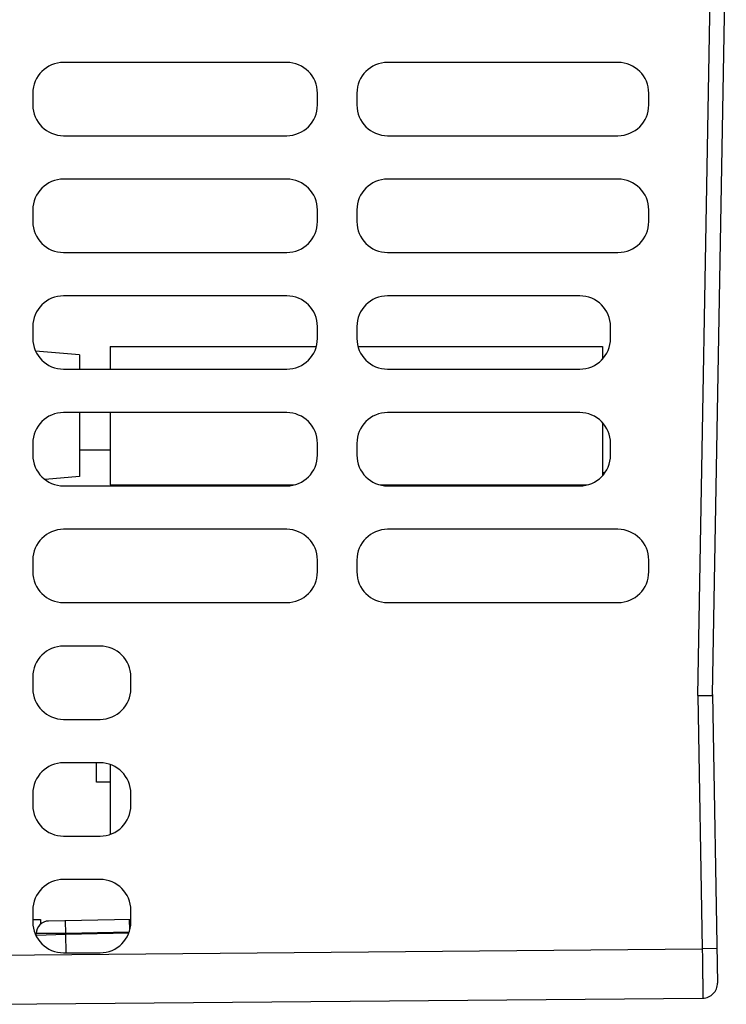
# Model space of a CAD drawing. Header units: inches. Extents: x 0 to 34, y 0 to 22.
# Tile 87 of 103: x 28.3 to 29.8, y 4.9 to 6.9. Entities that reach past the tile are written whole.
import ezdxf

# ---------------------------------------------------------------- set-up
doc = ezdxf.new("R2010")
doc.units = ezdxf.units.IN
doc.header["$LTSCALE"] = 1.87
doc.header["$MEASUREMENT"] = 0
doc.layers.get('0').update_dxf_attribs({"linetype": 'CONTINUOUS'})

msp = doc.modelspace()

# ---------------------------------------------------------------- linework, layer by layer
at = {"color": 7, "linetype": 'CONTINUOUS'}
for p, q in [((29.6952, 5.5558), (29.7233, 7.1652)), ((29.725, 5.5578), (29.7531, 7.1647)), ((28.8604, 6.8412), (28.4075, 6.8412)), ((29.5331, 6.8412), (29.0654, 6.8412)), ((28.345, 6.7787), (28.345, 6.7549)), ((28.9229, 6.7549), (28.9229, 6.7787)), ((29.0029, 6.7787), (29.0029, 6.7549)), ((29.5956, 6.7549), (29.5956, 6.7787)), ((28.4075, 6.6924), (28.8604, 6.6924)), ((29.0654, 6.6924), (29.5331, 6.6924)), ((28.8604, 6.6042), (28.4075, 6.6042)), ((29.5331, 6.6042), (29.0654, 6.6042)), ((28.345, 6.5417), (28.345, 6.5179)), ((28.9229, 6.5179), (28.9229, 6.5417)), ((29.0029, 6.5417), (29.0029, 6.5179)), ((29.5956, 6.5179), (29.5956, 6.5417)), ((28.4075, 6.4554), (28.8604, 6.4554)), ((29.0654, 6.4554), (29.5331, 6.4554)), ((28.8604, 6.3672), (28.4075, 6.3672)), ((29.4555, 6.3672), (29.0654, 6.3672)), ((28.345, 6.3047), (28.345, 6.2809)), ((28.9229, 6.2809), (28.9229, 6.3047)), ((29.0029, 6.3047), (29.0029, 6.2809)), ((29.518, 6.2809), (29.518, 6.3047)), ((28.5017, 6.2643), (28.9206, 6.2643)), ((28.5017, 6.2643), (28.5017, 6.2184)), ((29.0052, 6.2643), (29.5017, 6.2643)), ((29.5017, 6.2643), (29.5017, 6.2388)), ((28.4397, 6.2474), (28.3505, 6.2552)), ((28.4397, 6.2474), (28.4397, 6.2184)), ((29.5017, 6.2393), (29.5021, 6.2393)), ((28.4075, 6.2184), (28.8604, 6.2184)), ((29.0654, 6.2184), (29.4555, 6.2184)), ((28.8604, 6.1302), (28.4075, 6.1302)), ((28.4397, 6.1302), (28.4397, 6.0002)), ((28.5017, 6.1302), (28.5017, 5.9833)), ((29.4555, 6.1302), (29.0654, 6.1302)), ((29.5017, 6.1098), (29.5017, 6.0018)), ((28.345, 6.0677), (28.345, 6.0439)), ((28.9229, 6.0439), (28.9229, 6.0677)), ((29.0029, 6.0677), (29.0029, 6.0439)), ((29.518, 6.0439), (29.518, 6.0677)), ((28.4397, 6.0548), (28.5017, 6.0548)), ((28.4397, 6.0002), (28.3698, 5.9941)), ((29.5017, 6.0083), (29.5068, 6.0083)), ((28.4075, 5.9814), (28.8604, 5.9814)), ((28.5017, 5.9833), (28.8757, 5.9833)), ((29.0502, 5.9833), (29.4708, 5.9833)), ((29.0654, 5.9814), (29.4555, 5.9814)), ((28.8604, 5.8932), (28.4075, 5.8932)), ((29.5331, 5.8932), (29.0654, 5.8932)), ((28.345, 5.8307), (28.345, 5.8069)), ((28.9229, 5.8069), (28.9229, 5.8307)), ((29.0029, 5.8307), (29.0029, 5.8069)), ((29.5956, 5.8069), (29.5956, 5.8307)), ((28.4075, 5.7444), (28.8604, 5.7444)), ((29.0654, 5.7444), (29.5331, 5.7444)), ((28.4816, 5.6562), (28.4075, 5.6562)), ((28.345, 5.5937), (28.345, 5.5699)), ((28.5441, 5.5699), (28.5441, 5.5937)), ((29.7249, 5.5578), (29.7352, 4.9719)), ((29.725, 5.5563), (29.725, 5.5578)), ((29.6952, 5.5558), (29.7042, 5.0414)), ((28.4075, 5.5074), (28.4816, 5.5074)), ((28.4816, 5.4192), (28.4075, 5.4192)), ((28.4741, 5.38), (28.4741, 5.4192)), ((28.5017, 5.4159), (28.5017, 5.2737)), ((28.5017, 5.38), (28.4741, 5.38)), ((28.345, 5.3567), (28.345, 5.3329)), ((28.5441, 5.3329), (28.5441, 5.3567)), ((28.4075, 5.2704), (28.4816, 5.2704)), ((28.4816, 5.1822), (28.4075, 5.1822)), ((28.345, 5.1197), (28.345, 5.0959)), ((28.5441, 5.0959), (28.5441, 5.1197)), ((28.345, 5.101), (28.3603, 5.101)), ((28.3603, 5.101), (28.3603, 5.0912)), ((28.5441, 5.1008), (28.3771, 5.0979)), ((28.412, 5.0729), (28.4115, 5.0985)), ((28.5419, 5.0796), (28.5415, 5.1007)), ((28.412, 5.0729), (28.352, 5.0723)), ((28.352, 5.0693), (28.352, 5.0723)), ((28.352, 5.0693), (28.412, 5.0714)), ((28.5405, 5.0751), (28.412, 5.0729)), ((28.412, 5.0714), (28.54, 5.0736)), ((28.412, 5.0714), (28.412, 5.0729)), ((28.4126, 5.0334), (28.412, 5.0714)), ((28.265, 5.0288), (29.7042, 5.0414)), ((29.7339, 5.0419), (29.7042, 5.0414)), ((28.4075, 5.0334), (28.4816, 5.0334)), ((28.265, 4.9288), (29.7054, 4.9414))]:
    msp.add_line(p, q, dxfattribs=at)
for centre, radius, start, end in [((28.4075, 6.7787), 0.0625, 90, 180), ((28.8604, 6.7787), 0.0625, 0, 90), ((29.0654, 6.7787), 0.0625, 90, 180), ((29.5331, 6.7787), 0.0625, 0, 90), ((28.4075, 6.7549), 0.0625, 180, 270), ((28.8604, 6.7549), 0.0625, 270, 360), ((29.0654, 6.7549), 0.0625, 180, 270), ((29.5331, 6.7549), 0.0625, 270, 360), ((28.4075, 6.5417), 0.0625, 90, 180), ((28.8604, 6.5417), 0.0625, 0, 90), ((29.0654, 6.5417), 0.0625, 90, 180), ((29.5331, 6.5417), 0.0625, 0, 90), ((28.4075, 6.5179), 0.0625, 180, 270), ((28.8604, 6.5179), 0.0625, 270, 360), ((29.0654, 6.5179), 0.0625, 180, 270), ((29.5331, 6.5179), 0.0625, 270, 360), ((28.4075, 6.3047), 0.0625, 90, 180), ((28.8604, 6.3047), 0.0625, 0, 90), ((29.0654, 6.3047), 0.0625, 90, 180), ((29.4555, 6.3047), 0.0625, 0, 90), ((28.4075, 6.2809), 0.0625, 180, 270), ((28.8604, 6.2809), 0.0625, 270, 360), ((29.0654, 6.2809), 0.0625, 180, 270), ((29.4555, 6.2809), 0.0625, 270, 360), ((28.4075, 6.0677), 0.0625, 90, 180), ((28.8604, 6.0677), 0.0625, 0, 90), ((29.0654, 6.0677), 0.0625, 90, 180), ((29.4555, 6.0677), 0.0625, 0, 90), ((28.4075, 6.0439), 0.0625, 180, 270), ((28.8604, 6.0439), 0.0625, 270, 360), ((29.0654, 6.0439), 0.0625, 180, 270), ((29.4555, 6.0439), 0.0625, 270, 360), ((28.4075, 5.8307), 0.0625, 90, 180), ((28.8604, 5.8307), 0.0625, 0, 90), ((29.0654, 5.8307), 0.0625, 90, 180), ((29.5331, 5.8307), 0.0625, 0, 90), ((28.4075, 5.8069), 0.0625, 180, 270), ((28.8604, 5.8069), 0.0625, 270, 360), ((29.0654, 5.8069), 0.0625, 180, 270), ((29.5331, 5.8069), 0.0625, 270, 360), ((28.4075, 5.5937), 0.0625, 90, 180), ((28.4816, 5.5937), 0.0625, 0, 90), ((28.4075, 5.5699), 0.0625, 180, 270), ((28.4816, 5.5699), 0.0625, 270, 360), ((28.4075, 5.3567), 0.0625, 90, 180), ((28.4816, 5.3567), 0.0625, 0, 90), ((28.4075, 5.3329), 0.0625, 180, 270), ((28.4816, 5.3329), 0.0625, 270, 360), ((28.4075, 5.1197), 0.0625, 90, 180), ((28.4816, 5.1197), 0.0625, 0, 90), ((28.3776, 5.0723), 0.0256, 91.0018, 180), ((28.4075, 5.0959), 0.0625, 180, 270), ((28.4816, 5.0959), 0.0625, 270, 360), ((28.292, 5.0693), 0.06, 358.1231, 360), ((29.7052, 4.9714), 0.03, 270.5, 1)]:
    msp.add_arc(centre, radius, start, end, dxfattribs=at)
for points, knots in [([(29.6952, 5.5558), (29.6962, 5.5558), (29.6981, 5.5558), (29.701, 5.5558), (29.7038, 5.5558), (29.7065, 5.5558), (29.7091, 5.5558), (29.7115, 5.5558), (29.7139, 5.5558), (29.7157, 5.5558), (29.7171, 5.5558), (29.718, 5.5558), (29.7189, 5.5558), (29.7198, 5.5558), (29.7205, 5.5558), (29.7213, 5.5558), (29.7219, 5.5558), (29.7224, 5.5558), (29.7228, 5.5558), (29.7231, 5.5558), (29.7233, 5.5558), (29.7236, 5.5558), (29.7238, 5.5558), (29.724, 5.5558), (29.7241, 5.5558), (29.7243, 5.5558), (29.7244, 5.5558), (29.7245, 5.5558), (29.7246, 5.5558), (29.7246, 5.5558), (29.7247, 5.5558), (29.7247, 5.5558), (29.7248, 5.5558), (29.7248, 5.5557), (29.7248, 5.5557), (29.7248, 5.5557), (29.7248, 5.5557), (29.7249, 5.5556), (29.7249, 5.5556), (29.7249, 5.5556), (29.7249, 5.5556), (29.7249, 5.5556), (29.7249, 5.5557), (29.7249, 5.5557), (29.7249, 5.5558), (29.725, 5.5558), (29.725, 5.5559), (29.725, 5.556), (29.725, 5.5562), (29.725, 5.5562), (29.725, 5.5563)], [0, 0, 0, 0, 0.094892, 0.188823, 0.280922, 0.370333, 0.456226, 0.537803, 0.614307, 0.685027, 0.718011, 0.749307, 0.778843, 0.80655, 0.832363, 0.856222, 0.878072, 0.897862, 0.906971, 0.915547, 0.923587, 0.931084, 0.938037, 0.944441, 0.950289, 0.955602, 0.960427, 0.962623, 0.964652, 0.966524, 0.968315, 0.970181, 0.971208, 0.972286, 0.97444, 0.975427, 0.976294, 0.977006, 0.977552, 0.977785, 0.978019, 0.978609, 0.979518, 0.980857, 0.982703, 0.985119, 0.988107, 0.991619, 0.995601, 1, 1, 1, 1]), ([(29.7042, 5.0414), (29.7043, 5.0381), (29.7044, 5.0316), (29.7045, 5.0219), (29.7046, 5.0124), (29.7048, 5.0032), (29.7049, 4.9944), (29.705, 4.986), (29.7051, 4.9781), (29.7052, 4.9719), (29.7052, 4.9673), (29.7053, 4.9641), (29.7053, 4.9611), (29.7053, 4.9583), (29.7054, 4.9557), (29.7054, 4.9532), (29.7054, 4.951), (29.7054, 4.9491), (29.7054, 4.9475), (29.7054, 4.9464), (29.7054, 4.9457), (29.7055, 4.945), (29.7055, 4.9444), (29.7055, 4.9438), (29.7055, 4.9433), (29.7055, 4.9429), (29.7055, 4.9425), (29.7055, 4.9423), (29.7055, 4.9421), (29.7055, 4.942), (29.7055, 4.9419), (29.7055, 4.9417), (29.7055, 4.9416), (29.7055, 4.9416), (29.7054, 4.9415), (29.7054, 4.9414), (29.7054, 4.9414), (29.7054, 4.9414), (29.7054, 4.9414), (29.7054, 4.9414), (29.7054, 4.9414), (29.7054, 4.9414), (29.7054, 4.9414)], [0, 0, 0, 0, 0.09802, 0.195094, 0.290289, 0.382688, 0.4714, 0.555571, 0.634392, 0.707103, 0.740946, 0.773004, 0.8032, 0.831461, 0.857719, 0.881911, 0.903978, 0.923867, 0.941531, 0.949515, 0.956927, 0.963762, 0.970017, 0.975688, 0.980771, 0.985263, 0.989162, 0.990889, 0.992466, 0.993893, 0.995171, 0.9963, 0.997278, 0.998105, 0.998783, 0.99931, 0.999518, 0.999688, 0.999821, 0.999916, 0.999975, 1, 1, 1, 1])]:
    msp.add_open_spline(points, degree=3, knots=knots, dxfattribs=at)

doc.saveas('drawing.dxf')
